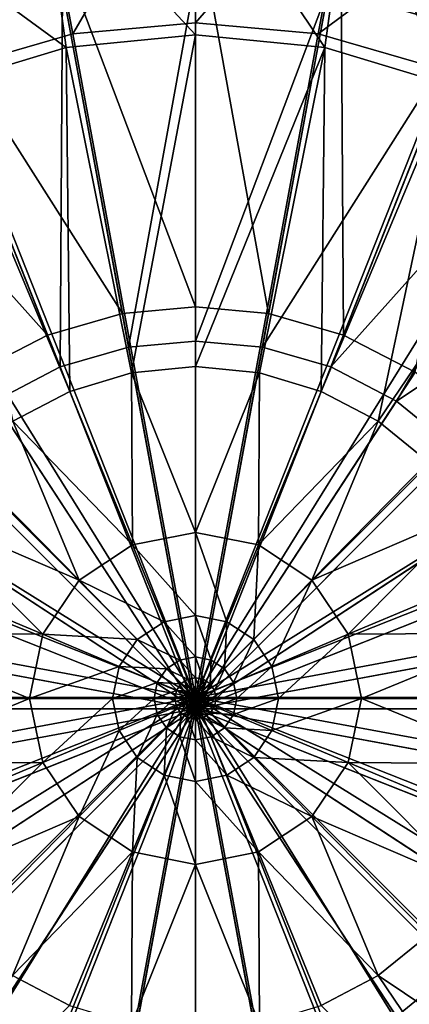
# Model space of a CAD drawing. Header units: metres. Extents: x -904 to 0, y -908 to 0.
# Tile 15 of 154: x -465 to -436, y -792 to -719. Entities that reach past the tile are written whole.
import ezdxf

# ---------------------------------------------------------------- set-up
doc = ezdxf.new("R2010")
doc.units = ezdxf.units.M

msp = doc.modelspace()

# ---------------------------------------------------------------- linework, layer by layer
at = {"layer": 'None012314'}
for points in [[(-452.002167, -711.028198, 111.452499), (-462.738312, -712.013245, 111.452499), (-452.002167, -740.375977, 115.948647)], [(-441.265991, -712.013245, 111.452499), (-452.002167, -711.028198, 111.452499), (-446.606567, -740.871033, 115.948647)], [(-452.002167, -711.028198, 111.452499), (-452.002167, -740.375977, 115.948647), (-446.606567, -740.871033, 115.948647)], [(-462.738312, -712.013245, 111.452499), (-473.719238, -715.170471, 111.452499), (-457.397736, -740.871033, 115.948647)], [(-462.738312, -712.013245, 111.452499), (-457.397736, -740.871033, 115.948647), (-452.002167, -740.375977, 115.948647)], [(-441.265991, -712.013245, 111.452499), (-446.606567, -740.871033, 115.948647), (-441.087372, -742.457947, 115.948647)], [(-430.285065, -715.170471, 111.452499), (-441.265991, -712.013245, 111.452499), (-441.087372, -742.457947, 115.948647)], [(-473.719238, -715.170471, 111.452499), (-483.130402, -719.90802, 111.452499), (-462.916931, -742.457947, 115.948647)], [(-473.719238, -715.170471, 111.452499), (-462.916931, -742.457947, 115.948647), (-457.397736, -740.871033, 115.948647)], [(-430.285065, -715.170471, 111.452499), (-441.087372, -742.457947, 115.948647), (-435.776215, -745.209412, 115.948647)], [(-461.828461, -716.929688, 109.382034), (-452.002167, -716.028137, 109.382034), (-456.936768, -743.362122, 113.182106)], [(-452.002167, -716.028137, 109.382034), (-452.002167, -742.909363, 113.182106), (-456.936768, -743.362122, 113.182106)], [(-452.002167, -716.028137, 109.382034), (-442.175842, -716.929688, 109.382034), (-452.002167, -742.909363, 113.182106)], [(-471.878845, -719.819397, 109.382034), (-461.828461, -716.929688, 109.382034), (-461.984436, -744.813416, 113.182106)], [(-471.878845, -719.819397, 109.382034), (-468.689087, -718.671082, 101.509148), (-461.828461, -716.929688, 109.382034)], [(-461.828461, -716.929688, 109.382034), (-456.936768, -743.362122, 113.182106), (-461.984436, -744.813416, 113.182106)], [(-442.175842, -716.929688, 109.382034), (-447.067535, -743.362122, 113.182106), (-452.002167, -742.909363, 113.182106)], [(-442.175842, -716.929688, 109.382034), (-432.125488, -719.819397, 109.382034), (-447.067535, -743.362122, 113.182106)], [(-435.315247, -718.671082, 101.509148), (-432.125488, -719.819397, 109.382034), (-442.175842, -716.929688, 109.382034)], [(-471.878845, -719.819397, 109.382034), (-461.984436, -744.813416, 113.182106), (-466.841797, -747.329834, 113.182106)], [(-432.125488, -719.819397, 109.382034), (-442.019897, -744.813416, 113.182106), (-447.067535, -743.362122, 113.182106)], [(-432.125488, -719.819397, 109.382034), (-423.509644, -724.15686, 109.382034), (-442.019897, -744.813416, 113.182106)], [(-483.130402, -719.90802, 111.452499), (-468.228088, -745.209412, 115.948647), (-462.916931, -742.457947, 115.948647)], [(-423.509644, -724.15686, 109.382034), (-437.162506, -747.329834, 113.182106), (-442.019897, -744.813416, 113.182106)], [(-423.509644, -724.15686, 109.382034), (-413.81839, -731.84436, 109.382034), (-437.162506, -747.329834, 113.182106)], [(-413.81839, -731.84436, 109.382034), (-432.826294, -750.852295, 113.182106), (-437.162506, -747.329834, 113.182106)], [(-457.397736, -740.871033, 115.948647), (-462.916931, -742.457947, 115.948647), (-452.002167, -770.028137, 117.452507)], [(-452.002167, -740.375977, 115.948647), (-457.397736, -740.871033, 115.948647), (-452.002167, -770.028137, 117.452507)], [(-446.606567, -740.871033, 115.948647), (-452.002167, -740.375977, 115.948647), (-452.002167, -770.028137, 117.452507)], [(-441.087372, -742.457947, 115.948647), (-446.606567, -740.871033, 115.948647), (-452.002167, -770.028137, 117.452507)], [(-462.916931, -742.457947, 115.948647), (-468.228088, -745.209412, 115.948647), (-452.002167, -770.028137, 117.452507)], [(-456.936768, -743.362122, 113.182106), (-452.002167, -742.909363, 113.182106), (-452.002167, -770.028137, 114.452507)], [(-435.776215, -745.209412, 115.948647), (-441.087372, -742.457947, 115.948647), (-452.002167, -770.028137, 117.452507)], [(-452.002167, -742.909363, 113.182106), (-447.067535, -743.362122, 113.182106), (-452.002167, -770.028137, 114.452507)], [(-461.984436, -744.813416, 113.182106), (-456.936768, -743.362122, 113.182106), (-452.002167, -770.028137, 114.452507)], [(-447.067535, -743.362122, 113.182106), (-442.019897, -744.813416, 113.182106), (-452.002167, -770.028137, 114.452507)], [(-468.228088, -745.209412, 115.948647), (-472.96936, -749.060913, 115.948647), (-452.002167, -770.028137, 117.452507)], [(-466.841797, -747.329834, 113.182106), (-461.984436, -744.813416, 113.182106), (-452.002167, -770.028137, 114.452507)], [(-442.019897, -744.813416, 113.182106), (-437.162506, -747.329834, 113.182106), (-452.002167, -770.028137, 114.452507)], [(-431.034943, -749.060913, 115.948647), (-435.776215, -745.209412, 115.948647), (-452.002167, -770.028137, 117.452507)], [(-471.178009, -750.852295, 113.182106), (-466.841797, -747.329834, 113.182106), (-452.002167, -770.028137, 114.452507)], [(-437.162506, -747.329834, 113.182106), (-432.826294, -750.852295, 113.182106), (-452.002167, -770.028137, 114.452507)], [(-472.96936, -749.060913, 115.948647), (-476.820862, -753.802185, 115.948647), (-452.002167, -770.028137, 117.452507)], [(-427.183472, -753.802185, 115.948647), (-431.034943, -749.060913, 115.948647), (-452.002167, -770.028137, 117.452507)], [(-474.700439, -755.188477, 113.182106), (-471.178009, -750.852295, 113.182106), (-452.002167, -770.028137, 114.452507)], [(-432.826294, -750.852295, 113.182106), (-429.303864, -755.188477, 113.182106), (-452.002167, -770.028137, 114.452507)], [(-476.820862, -753.802185, 115.948647), (-479.572357, -759.113342, 115.948647), (-452.002167, -770.028137, 117.452507)], [(-424.431946, -759.113342, 115.948647), (-427.183472, -753.802185, 115.948647), (-452.002167, -770.028137, 117.452507)], [(-477.216858, -760.045837, 113.182106), (-474.700439, -755.188477, 113.182106), (-452.002167, -770.028137, 114.452507)], [(-429.303864, -755.188477, 113.182106), (-426.787445, -760.045837, 113.182106), (-452.002167, -770.028137, 114.452507)], [(-479.572357, -759.113342, 115.948647), (-481.159241, -764.632568, 115.948647), (-452.002167, -770.028137, 117.452507)], [(-422.845062, -764.632568, 115.948647), (-424.431946, -759.113342, 115.948647), (-452.002167, -770.028137, 117.452507)], [(-478.668182, -765.093506, 113.182106), (-477.216858, -760.045837, 113.182106), (-452.002167, -770.028137, 114.452507)], [(-426.787445, -760.045837, 113.182106), (-425.336121, -765.093506, 113.182106), (-452.002167, -770.028137, 114.452507)], [(-481.159241, -764.632568, 115.948647), (-481.654266, -770.028137, 115.948647), (-452.002167, -770.028137, 117.452507)], [(-422.350037, -770.028137, 115.948647), (-422.845062, -764.632568, 115.948647), (-452.002167, -770.028137, 117.452507)], [(-479.120911, -770.028137, 113.182106), (-478.668182, -765.093506, 113.182106), (-452.002167, -770.028137, 114.452507)], [(-425.336121, -765.093506, 113.182106), (-424.883392, -770.028137, 113.182106), (-452.002167, -770.028137, 114.452507)], [(-479.572357, -780.942932, 115.948647), (-452.002167, -770.028137, 117.452507), (-481.654266, -770.028137, 115.948647)], [(-479.572357, -780.942932, 115.948647), (-476.820862, -786.254089, 115.948647), (-452.002167, -770.028137, 117.452507)], [(-478.668182, -774.962769, 113.182106), (-479.120911, -770.028137, 113.182106), (-452.002167, -770.028137, 114.452507)], [(-477.216858, -780.010376, 113.182106), (-478.668182, -774.962769, 113.182106), (-452.002167, -770.028137, 114.452507)], [(-474.700439, -784.867798, 113.182106), (-477.216858, -780.010376, 113.182106), (-452.002167, -770.028137, 114.452507)], [(-476.820862, -786.254089, 115.948647), (-472.96936, -790.995361, 115.948647), (-452.002167, -770.028137, 117.452507)], [(-471.178009, -789.203979, 113.182106), (-474.700439, -784.867798, 113.182106), (-452.002167, -770.028137, 114.452507)], [(-472.96936, -790.995361, 115.948647), (-468.228088, -794.846802, 115.948647), (-452.002167, -770.028137, 117.452507)], [(-466.841797, -792.72644, 113.182106), (-471.178009, -789.203979, 113.182106), (-452.002167, -770.028137, 114.452507)], [(-468.228088, -794.846802, 115.948647), (-462.916931, -797.598328, 115.948647), (-452.002167, -770.028137, 117.452507)], [(-461.984436, -795.242859, 113.182106), (-466.841797, -792.72644, 113.182106), (-452.002167, -770.028137, 114.452507)], [(-462.916931, -797.598328, 115.948647), (-457.397736, -799.185242, 115.948647), (-452.002167, -770.028137, 117.452507)], [(-456.936768, -796.694153, 113.182106), (-461.984436, -795.242859, 113.182106), (-452.002167, -770.028137, 114.452507)], [(-457.397736, -799.185242, 115.948647), (-452.002167, -799.680237, 115.948647), (-452.002167, -770.028137, 117.452507)], [(-452.002167, -797.146912, 113.182106), (-456.936768, -796.694153, 113.182106), (-452.002167, -770.028137, 114.452507)], [(-422.845062, -775.423706, 115.948647), (-422.350037, -770.028137, 115.948647), (-452.002167, -770.028137, 117.452507)], [(-452.002167, -799.680237, 115.948647), (-446.606567, -799.185242, 115.948647), (-452.002167, -770.028137, 117.452507)], [(-446.606567, -799.185242, 115.948647), (-441.087372, -797.598328, 115.948647), (-452.002167, -770.028137, 117.452507)], [(-441.087372, -797.598328, 115.948647), (-435.776215, -794.846802, 115.948647), (-452.002167, -770.028137, 117.452507)], [(-435.776215, -794.846802, 115.948647), (-431.034943, -790.995361, 115.948647), (-452.002167, -770.028137, 117.452507)], [(-431.034943, -790.995361, 115.948647), (-427.183472, -786.254089, 115.948647), (-452.002167, -770.028137, 117.452507)], [(-427.183472, -786.254089, 115.948647), (-424.431946, -780.942932, 115.948647), (-452.002167, -770.028137, 117.452507)], [(-452.002167, -770.028137, 117.452507), (-424.431946, -780.942932, 115.948647), (-422.845062, -775.423706, 115.948647)], [(-424.883392, -770.028137, 113.182106), (-425.336121, -774.962769, 113.182106), (-452.002167, -770.028137, 114.452507)], [(-425.336121, -774.962769, 113.182106), (-426.787445, -780.010376, 113.182106), (-452.002167, -770.028137, 114.452507)], [(-426.787445, -780.010376, 113.182106), (-429.303864, -784.867798, 113.182106), (-452.002167, -770.028137, 114.452507)], [(-429.303864, -784.867798, 113.182106), (-432.826294, -789.203979, 113.182106), (-452.002167, -770.028137, 114.452507)], [(-432.826294, -789.203979, 113.182106), (-437.162506, -792.72644, 113.182106), (-452.002167, -770.028137, 114.452507)], [(-437.162506, -792.72644, 113.182106), (-442.019897, -795.242859, 113.182106), (-452.002167, -770.028137, 114.452507)], [(-442.019897, -795.242859, 113.182106), (-447.067535, -796.694153, 113.182106), (-452.002167, -770.028137, 114.452507)], [(-447.067535, -796.694153, 113.182106), (-452.002167, -797.146912, 113.182106), (-452.002167, -770.028137, 114.452507)], [(-423.509644, -815.899414, 109.382042), (-437.162506, -792.72644, 113.182106), (-432.826294, -789.203979, 113.182106)]]:
    msp.add_3dface(points, dxfattribs=at)
at = {"layer": 'None012346'}
for points in [[(-463.775513, -705.821716, 100.031197), (-452.00235, -704.741882, 100.059471), (-461.062958, -720.249146, 91.044128)], [(-452.00235, -704.741882, 100.059471), (-452.00235, -719.418091, 91.065895), (-461.062958, -720.249146, 91.044128)], [(-452.00235, -719.418091, 91.065895), (-452.00235, -704.741882, 100.059471), (-440.229187, -705.821716, 100.031197)], [(-475.817078, -709.282715, 99.940567), (-463.775513, -705.821716, 100.031197), (-470.33017, -722.91272, 90.97438)], [(-463.775513, -705.821716, 100.031197), (-461.062958, -720.249146, 91.044128), (-470.33017, -722.91272, 90.97438)], [(-442.941711, -720.249146, 91.044128), (-452.00235, -719.418091, 91.065895), (-440.229187, -705.821716, 100.031197)], [(-442.941711, -720.249146, 91.044128), (-440.229187, -705.821716, 100.031197), (-428.187592, -709.282715, 99.940567)], [(-452.00235, -720.300842, 94.043419), (-452.00235, -707.030823, 102.175316), (-463.369202, -708.073364, 102.148018)], [(-440.635468, -708.073364, 102.148018), (-452.00235, -707.030823, 102.175316), (-442.453613, -721.240173, 94.018822)], [(-452.00235, -707.030823, 102.175316), (-452.00235, -720.300842, 94.043419), (-442.453613, -721.240173, 94.018822)], [(-461.551056, -721.240173, 94.018822), (-463.369202, -708.073364, 102.148018), (-474.995239, -711.414917, 102.060509)], [(-461.551056, -721.240173, 94.018822), (-452.00235, -720.300842, 94.043419), (-463.369202, -708.073364, 102.148018)], [(-440.635468, -708.073364, 102.148018), (-442.453613, -721.240173, 94.018822), (-433.262878, -724.025513, 93.945885)], [(-429.00943, -711.414917, 102.060509), (-440.635468, -708.073364, 102.148018), (-433.262878, -724.025513, 93.945885)], [(-433.6745, -722.91272, 90.97438), (-442.941711, -720.249146, 91.044128), (-428.187592, -709.282715, 99.940567)], [(-470.741791, -724.025513, 93.945885), (-461.551056, -721.240173, 94.018822), (-474.995239, -711.414917, 102.060509)], [(-461.062958, -720.249146, 91.044128), (-452.00235, -719.418091, 91.065895), (-452.00235, -769.192566, 89.738754)], [(-452.00235, -719.418091, 91.065895), (-442.941711, -720.249146, 91.044128), (-452.00235, -769.192566, 89.738754)], [(-470.33017, -722.91272, 90.97438), (-461.062958, -720.249146, 91.044128), (-452.00235, -769.192566, 89.738754)], [(-461.551056, -721.240173, 94.018822), (-456.721466, -745.251282, 93.378387), (-452.00235, -720.300842, 94.043419)], [(-456.721466, -745.251282, 93.378387), (-452.00235, -744.786621, 93.390556), (-452.00235, -720.300842, 94.043419)], [(-442.941711, -720.249146, 91.044128), (-433.6745, -722.91272, 90.97438), (-452.00235, -769.192566, 89.738754)], [(-442.453613, -721.240173, 94.018822), (-452.00235, -720.300842, 94.043419), (-452.00235, -744.786621, 93.390556)], [(-470.741791, -724.025513, 93.945885), (-461.286285, -746.613892, 93.342705), (-461.551056, -721.240173, 94.018822)], [(-461.286285, -746.613892, 93.342705), (-456.721466, -745.251282, 93.378387), (-461.551056, -721.240173, 94.018822)], [(-442.453613, -721.240173, 94.018822), (-452.00235, -744.786621, 93.390556), (-447.283203, -745.251282, 93.378387)], [(-442.718384, -746.613892, 93.342705), (-442.453613, -721.240173, 94.018822), (-447.283203, -745.251282, 93.378387)], [(-433.262878, -724.025513, 93.945885), (-442.453613, -721.240173, 94.018822), (-442.718384, -746.613892, 93.342705)], [(-478.276703, -726.912109, 90.869652), (-470.33017, -722.91272, 90.97438), (-452.00235, -769.192566, 89.738754)], [(-433.6745, -722.91272, 90.97438), (-425.727966, -726.912109, 90.869652), (-452.00235, -769.192566, 89.738754)], [(-465.492737, -748.823547, 93.284843), (-461.286285, -746.613892, 93.342705), (-470.741791, -724.025513, 93.945885)], [(-438.511932, -748.823547, 93.284843), (-433.262878, -724.025513, 93.945885), (-442.718384, -746.613892, 93.342705)], [(-424.792358, -728.549866, 93.827415), (-433.262878, -724.025513, 93.945885), (-438.511932, -748.823547, 93.284843)], [(-487.210724, -733.996887, 90.684135), (-478.276703, -726.912109, 90.869652), (-452.00235, -769.192566, 89.738754)], [(-425.727966, -726.912109, 90.869652), (-416.793945, -733.996887, 90.684135), (-452.00235, -769.192566, 89.738754)], [(-434.816559, -751.824097, 93.206276), (-424.792358, -728.549866, 93.827415), (-438.511932, -748.823547, 93.284843)], [(-494.297943, -742.927856, 90.450272), (-487.210724, -733.996887, 90.684135), (-452.00235, -769.192566, 89.738754)], [(-416.793945, -733.996887, 90.684135), (-409.706726, -742.927856, 90.450272), (-452.00235, -769.192566, 89.738754)], [(-498.298676, -750.871643, 90.242249), (-494.297943, -742.927856, 90.450272), (-452.00235, -769.192566, 89.738754)], [(-409.706726, -742.927856, 90.450272), (-405.705994, -750.871643, 90.242249), (-452.00235, -769.192566, 89.738754)], [(-461.286285, -746.613892, 93.342705), (-456.644043, -757.943176, 93.040199), (-456.721466, -745.251282, 93.378387)], [(-452.00235, -757.029541, 93.064125), (-452.00235, -744.786621, 93.390556), (-456.721466, -745.251282, 93.378387)], [(-456.644043, -757.943176, 93.040199), (-452.00235, -757.029541, 93.064125), (-456.721466, -745.251282, 93.378387)], [(-447.283203, -745.251282, 93.378387), (-452.00235, -744.786621, 93.390556), (-452.00235, -757.029541, 93.064125)], [(-447.283203, -745.251282, 93.378387), (-452.00235, -757.029541, 93.064125), (-447.360626, -757.943176, 93.040199)], [(-442.718384, -746.613892, 93.342705), (-447.283203, -745.251282, 93.378387), (-447.360626, -757.943176, 93.040199)], [(-456.644043, -757.943176, 93.040199), (-461.286285, -746.613892, 93.342705), (-465.492737, -748.823547, 93.284843)], [(-442.718384, -746.613892, 93.342705), (-447.360626, -757.943176, 93.040199), (-438.511932, -748.823547, 93.284843)], [(-465.492737, -748.823547, 93.284843), (-469.18811, -751.824097, 93.206276), (-460.594727, -760.548096, 92.971985)], [(-460.594727, -760.548096, 92.971985), (-456.644043, -757.943176, 93.040199), (-465.492737, -748.823547, 93.284843)], [(-447.360626, -757.943176, 93.040199), (-443.409943, -760.548096, 92.971985), (-438.511932, -748.823547, 93.284843)], [(-438.511932, -748.823547, 93.284843), (-443.409943, -760.548096, 92.971985), (-434.816559, -751.824097, 93.206276)], [(-500.963196, -760.135681, 89.999664), (-498.298676, -750.871643, 90.242249), (-452.00235, -769.192566, 89.738754)], [(-405.705994, -750.871643, 90.242249), (-403.041473, -760.135681, 89.999664), (-452.00235, -769.192566, 89.738754)], [(-469.18811, -751.824097, 93.206276), (-472.238434, -755.539246, 93.108986), (-460.594727, -760.548096, 92.971985)], [(-434.816559, -751.824097, 93.206276), (-443.409943, -760.548096, 92.971985), (-431.766235, -755.539246, 93.108986)], [(-463.269592, -764.539917, 92.867455), (-472.238434, -755.539246, 93.108986), (-474.538147, -759.808167, 92.9972)], [(-460.594727, -760.548096, 92.971985), (-472.238434, -755.539246, 93.108986), (-463.269592, -764.539917, 92.867455)], [(-443.409943, -760.548096, 92.971985), (-440.735077, -764.539917, 92.867455), (-431.766235, -755.539246, 93.108986)], [(-431.766235, -755.539246, 93.108986), (-440.735077, -764.539917, 92.867455), (-429.466522, -759.808167, 92.9972)], [(-452.00235, -763.151062, 92.900902), (-452.00235, -757.029541, 93.064125), (-456.644043, -757.943176, 93.040199)], [(-449.681763, -763.607788, 92.888947), (-452.00235, -757.029541, 93.064125), (-452.00235, -763.151062, 92.900902)], [(-447.360626, -757.943176, 93.040199), (-452.00235, -757.029541, 93.064125), (-449.681763, -763.607788, 92.888947)], [(-454.322937, -763.607788, 92.888947), (-456.644043, -757.943176, 93.040199), (-460.594727, -760.548096, 92.971985)], [(-454.322937, -763.607788, 92.888947), (-452.00235, -763.151062, 92.900902), (-456.644043, -757.943176, 93.040199)], [(-447.360626, -757.943176, 93.040199), (-449.681763, -763.607788, 92.888947), (-447.706635, -764.910095, 92.854843)], [(-443.409943, -760.548096, 92.971985), (-447.360626, -757.943176, 93.040199), (-447.706635, -764.910095, 92.854843)], [(-475.989716, -764.44635, 92.875748), (-463.269592, -764.539917, 92.867455), (-474.538147, -759.808167, 92.9972)], [(-440.735077, -764.539917, 92.867455), (-428.014954, -764.44635, 92.875748), (-429.466522, -759.808167, 92.9972)], [(-501.794525, -769.193176, 89.762482), (-500.963196, -760.135681, 89.999664), (-452.00235, -769.192566, 89.738754)], [(-403.041473, -760.135681, 89.999664), (-402.210175, -769.193176, 89.762482), (-452.00235, -769.192566, 89.738754)], [(-460.594727, -760.548096, 92.971985), (-463.269592, -764.539917, 92.867455), (-456.298035, -764.910095, 92.854843)], [(-456.298035, -764.910095, 92.854843), (-454.322937, -763.607788, 92.888947), (-460.594727, -760.548096, 92.971985)], [(-443.409943, -760.548096, 92.971985), (-447.706635, -764.910095, 92.854843), (-446.369385, -766.905762, 92.802582)], [(-440.735077, -764.539917, 92.867455), (-443.409943, -760.548096, 92.971985), (-446.369385, -766.905762, 92.802582)], [(-452.00235, -766.211792, 92.819298), (-452.00235, -763.151062, 92.900902), (-454.322937, -763.607788, 92.888947)], [(-450.842316, -766.440125, 92.813316), (-449.681763, -763.607788, 92.888947), (-452.00235, -763.151062, 92.900902)], [(-452.00235, -763.151062, 92.900902), (-452.00235, -766.211792, 92.819298), (-450.842316, -766.440125, 92.813316)], [(-453.162354, -766.440125, 92.813316), (-454.322937, -763.607788, 92.888947), (-456.298035, -764.910095, 92.854843)], [(-453.162354, -766.440125, 92.813316), (-452.00235, -766.211792, 92.819298), (-454.322937, -763.607788, 92.888947)], [(-449.855011, -767.091125, 92.796272), (-449.681763, -763.607788, 92.888947), (-450.842316, -766.440125, 92.813316)], [(-449.681763, -763.607788, 92.888947), (-449.855011, -767.091125, 92.796272), (-447.706635, -764.910095, 92.854843)], [(-476.495544, -769.269226, 92.749458), (-464.24823, -769.270142, 92.743591), (-475.989716, -764.44635, 92.875748)], [(-464.24823, -769.270142, 92.743591), (-463.269592, -764.539917, 92.867455), (-475.989716, -764.44635, 92.875748)], [(-457.635315, -766.905762, 92.802582), (-463.269592, -764.539917, 92.867455), (-464.24823, -769.270142, 92.743591)], [(-456.298035, -764.910095, 92.854843), (-463.269592, -764.539917, 92.867455), (-457.635315, -766.905762, 92.802582)], [(-440.735077, -764.539917, 92.867455), (-446.369385, -766.905762, 92.802582), (-445.880096, -769.27063, 92.740662)], [(-439.756439, -769.270142, 92.743591), (-440.735077, -764.539917, 92.867455), (-445.880096, -769.27063, 92.740662)], [(-428.014954, -764.44635, 92.875748), (-440.735077, -764.539917, 92.867455), (-439.756439, -769.270142, 92.743591)], [(-427.509125, -769.269226, 92.749458), (-428.014954, -764.44635, 92.875748), (-439.756439, -769.270142, 92.743591)], [(-454.149689, -767.091125, 92.796272), (-456.298035, -764.910095, 92.854843), (-457.635315, -766.905762, 92.802582)], [(-454.149689, -767.091125, 92.796272), (-453.162354, -766.440125, 92.813316), (-456.298035, -764.910095, 92.854843)], [(-447.706635, -764.910095, 92.854843), (-449.855011, -767.091125, 92.796272), (-449.186523, -768.088745, 92.770149)], [(-447.706635, -764.910095, 92.854843), (-449.186523, -768.088745, 92.770149), (-446.369385, -766.905762, 92.802582)], [(-452.00235, -767.742188, 92.778496), (-452.00235, -766.211792, 92.819298), (-453.162354, -766.440125, 92.813316)], [(-452.00235, -766.211792, 92.819298), (-451.422607, -767.856262, 92.775505), (-450.842316, -766.440125, 92.813316)], [(-452.00235, -766.211792, 92.819298), (-452.00235, -767.742188, 92.778496), (-451.422607, -767.856262, 92.775505)], [(-464.24823, -769.270142, 92.743591), (-458.124573, -769.27063, 92.740662), (-457.635315, -766.905762, 92.802582)], [(-458.124573, -769.27063, 92.740662), (-454.818176, -768.088745, 92.770149), (-457.635315, -766.905762, 92.802582)], [(-457.635315, -766.905762, 92.802582), (-454.818176, -768.088745, 92.770149), (-454.149689, -767.091125, 92.796272)], [(-452.582092, -767.856262, 92.775505), (-453.162354, -766.440125, 92.813316), (-454.149689, -767.091125, 92.796272)], [(-452.582092, -767.856262, 92.775505), (-452.00235, -767.742188, 92.778496), (-453.162354, -766.440125, 92.813316)], [(-450.842316, -766.440125, 92.813316), (-451.422607, -767.856262, 92.775505), (-450.929169, -768.181641, 92.766983)], [(-450.929169, -768.181641, 92.766983), (-449.855011, -767.091125, 92.796272), (-450.842316, -766.440125, 92.813316)], [(-446.369385, -766.905762, 92.802582), (-449.186523, -768.088745, 92.770149), (-448.941956, -769.270874, 92.739189)], [(-445.880096, -769.27063, 92.740662), (-446.369385, -766.905762, 92.802582), (-448.941956, -769.270874, 92.739189)], [(-454.818176, -768.088745, 92.770149), (-453.0755, -768.181641, 92.766983), (-454.149689, -767.091125, 92.796272)], [(-453.0755, -768.181641, 92.766983), (-452.582092, -767.856262, 92.775505), (-454.149689, -767.091125, 92.796272)], [(-452.00235, -768.507385, 92.758087), (-452.00235, -767.742188, 92.778496), (-452.582092, -767.856262, 92.775505)], [(-452.00235, -767.742188, 92.778496), (-451.712738, -768.564331, 92.756599), (-451.422607, -767.856262, 92.775505)], [(-452.00235, -767.742188, 92.778496), (-452.00235, -768.507385, 92.758087), (-451.712738, -768.564331, 92.756599)], [(-450.595093, -768.680176, 92.753929), (-449.855011, -767.091125, 92.796272), (-450.929169, -768.181641, 92.766983)], [(-449.855011, -767.091125, 92.796272), (-450.595093, -768.680176, 92.753929), (-449.186523, -768.088745, 92.770149)], [(-458.124573, -769.27063, 92.740662), (-455.062744, -769.270874, 92.739189), (-454.818176, -768.088745, 92.770149)], [(-455.062744, -769.270874, 92.739189), (-453.409607, -768.680176, 92.753929), (-454.818176, -768.088745, 92.770149)], [(-454.818176, -768.088745, 92.770149), (-453.409607, -768.680176, 92.753929), (-453.0755, -768.181641, 92.766983)], [(-453.409607, -768.680176, 92.753929), (-452.538422, -768.726868, 92.752342), (-453.0755, -768.181641, 92.766983)], [(-452.291931, -768.564331, 92.756599), (-452.582092, -767.856262, 92.775505), (-453.0755, -768.181641, 92.766983)], [(-452.538422, -768.726868, 92.752342), (-452.291931, -768.564331, 92.756599), (-453.0755, -768.181641, 92.766983)], [(-452.291931, -768.564331, 92.756599), (-452.00235, -768.507385, 92.758087), (-452.582092, -767.856262, 92.775505)], [(-452.00235, -768.889954, 92.747887), (-452.00235, -768.507385, 92.758087), (-452.291931, -768.564331, 92.756599)], [(-452.00235, -768.507385, 92.758087), (-451.857819, -768.918396, 92.747147), (-451.712738, -768.564331, 92.756599)], [(-452.00235, -768.507385, 92.758087), (-452.00235, -768.889954, 92.747887), (-451.857819, -768.918396, 92.747147)], [(-451.422607, -767.856262, 92.775505), (-451.712738, -768.564331, 92.756599), (-451.466248, -768.726868, 92.752342)], [(-451.422607, -767.856262, 92.775505), (-451.466248, -768.726868, 92.752342), (-450.929169, -768.181641, 92.766983)], [(-450.929169, -768.181641, 92.766983), (-451.466248, -768.726868, 92.752342), (-451.299377, -768.975952, 92.745819)], [(-451.299377, -768.975952, 92.745819), (-450.595093, -768.680176, 92.753929), (-450.929169, -768.181641, 92.766983)], [(-449.186523, -768.088745, 92.770149), (-450.595093, -768.680176, 92.753929), (-450.47287, -769.270996, 92.738457)], [(-449.186523, -768.088745, 92.770149), (-450.47287, -769.270996, 92.738457), (-448.941956, -769.270874, 92.739189)], [(-500.963196, -778.250732, 89.525307), (-501.794525, -769.193176, 89.762482), (-452.00235, -769.192566, 89.738754)], [(-498.298676, -787.514771, 89.282715), (-500.963196, -778.250732, 89.525307), (-452.00235, -769.192566, 89.738754)], [(-494.297943, -795.458557, 89.074699), (-498.298676, -787.514771, 89.282715), (-452.00235, -769.192566, 89.738754)], [(-487.210724, -804.389526, 88.840836), (-494.297943, -795.458557, 89.074699), (-452.00235, -769.192566, 89.738754)], [(-478.276703, -811.474304, 88.655312), (-487.210724, -804.389526, 88.840836), (-452.00235, -769.192566, 89.738754)], [(-470.33017, -815.473694, 88.550591), (-478.276703, -811.474304, 88.655312), (-452.00235, -769.192566, 89.738754)], [(-461.062958, -818.137268, 88.480843), (-470.33017, -815.473694, 88.550591), (-452.00235, -769.192566, 89.738754)], [(-452.00235, -818.968323, 88.459076), (-461.062958, -818.137268, 88.480843), (-452.00235, -769.192566, 89.738754)], [(-455.062744, -769.270874, 92.739189), (-453.53183, -769.270996, 92.738457), (-453.409607, -768.680176, 92.753929)], [(-453.53183, -769.270996, 92.738457), (-452.705322, -768.975952, 92.745819), (-453.409607, -768.680176, 92.753929)], [(-453.53183, -769.270996, 92.738457), (-452.766357, -769.271057, 92.738091), (-452.705322, -768.975952, 92.745819)], [(-453.409607, -768.680176, 92.753929), (-452.705322, -768.975952, 92.745819), (-452.538422, -768.726868, 92.752342)], [(-452.766357, -769.271057, 92.738091), (-452.35318, -769.123779, 92.741768), (-452.705322, -768.975952, 92.745819)], [(-452.766357, -769.271057, 92.738091), (-452.383636, -769.271057, 92.737907), (-452.35318, -769.123779, 92.741768)], [(-452.705322, -768.975952, 92.745819), (-452.269867, -768.999512, 92.745018), (-452.538422, -768.726868, 92.752342)], [(-452.705322, -768.975952, 92.745819), (-452.35318, -769.123779, 92.741768), (-452.269867, -768.999512, 92.745018)], [(-452.146881, -768.918396, 92.747147), (-452.291931, -768.564331, 92.756599), (-452.538422, -768.726868, 92.752342)], [(-452.269867, -768.999512, 92.745018), (-452.146881, -768.918396, 92.747147), (-452.538422, -768.726868, 92.752342)], [(-452.383636, -769.271057, 92.737907), (-452.177094, -769.197754, 92.739738), (-452.35318, -769.123779, 92.741768)], [(-452.383636, -769.271057, 92.737907), (-452.192261, -769.271118, 92.737816), (-452.177094, -769.197754, 92.739738)], [(-452.35318, -769.123779, 92.741768), (-452.13562, -769.135803, 92.741356), (-452.269867, -768.999512, 92.745018)], [(-452.35318, -769.123779, 92.741768), (-452.177094, -769.197754, 92.739738), (-452.13562, -769.135803, 92.741356)], [(-452.146881, -768.918396, 92.747147), (-452.00235, -768.889954, 92.747887), (-452.291931, -768.564331, 92.756599)], [(-452.074341, -769.095398, 92.742416), (-452.146881, -768.918396, 92.747147), (-452.269867, -768.999512, 92.745018)], [(-452.13562, -769.135803, 92.741356), (-452.074341, -769.095398, 92.742416), (-452.269867, -768.999512, 92.745018)], [(-452.192261, -769.271118, 92.737816), (-452.08905, -769.23468, 92.738724), (-452.177094, -769.197754, 92.739738)], [(-452.08905, -769.23468, 92.738724), (-452.192261, -769.271118, 92.737816), (-452.177124, -769.344482, 92.735893)], [(-452.13562, -769.406372, 92.734276), (-452.08905, -769.23468, 92.738724), (-452.177124, -769.344482, 92.735893)], [(-452.177094, -769.197754, 92.739738), (-452.068481, -769.203979, 92.739532), (-452.13562, -769.135803, 92.741356)], [(-452.177094, -769.197754, 92.739738), (-452.08905, -769.23468, 92.738724), (-452.068481, -769.203979, 92.739532)], [(-452.00235, -769.081238, 92.74279), (-452.00235, -768.889954, 92.747887), (-452.146881, -768.918396, 92.747147)], [(-452.074341, -769.095398, 92.742416), (-452.00235, -769.081238, 92.74279), (-452.146881, -768.918396, 92.747147)], [(-452.038055, -769.183899, 92.740051), (-452.074341, -769.095398, 92.742416), (-452.13562, -769.135803, 92.741356)], [(-452.068481, -769.203979, 92.739532), (-452.038055, -769.183899, 92.740051), (-452.13562, -769.135803, 92.741356)], [(-452.074371, -769.446777, 92.733215), (-452.08905, -769.23468, 92.738724), (-452.13562, -769.406372, 92.734276)], [(-452.08905, -769.23468, 92.738724), (-452.00235, -769.269653, 92.737762), (-452.068481, -769.203979, 92.739532)], [(-452.074371, -769.446777, 92.733215), (-452.00235, -769.460999, 92.732841), (-452.08905, -769.23468, 92.738724)], [(-452.00235, -769.460999, 92.732841), (-452.00235, -769.269653, 92.737762), (-452.08905, -769.23468, 92.738724)], [(-452.00235, -769.269653, 92.737762), (-452.00235, -769.081238, 92.74279), (-452.074341, -769.095398, 92.742416)], [(-452.038055, -769.183899, 92.740051), (-452.00235, -769.269653, 92.737762), (-452.074341, -769.095398, 92.742416)], [(-452.00235, -769.269653, 92.737762), (-452.038055, -769.183899, 92.740051), (-452.068481, -769.203979, 92.739532)], [(-452.00235, -768.889954, 92.747887), (-451.930359, -769.095398, 92.742416), (-451.857819, -768.918396, 92.747147)], [(-452.00235, -768.889954, 92.747887), (-452.00235, -769.081238, 92.74279), (-451.930359, -769.095398, 92.742416)], [(-452.00235, -769.081238, 92.74279), (-451.915619, -769.307495, 92.736816), (-451.930359, -769.095398, 92.742416)], [(-452.00235, -769.081238, 92.74279), (-452.00235, -769.269653, 92.737762), (-451.915619, -769.307495, 92.736816)], [(-402.210175, -769.193176, 89.762482), (-403.041473, -778.250732, 89.525307), (-452.00235, -769.192566, 89.738754)], [(-403.041473, -778.250732, 89.525307), (-405.705994, -787.514771, 89.282715), (-452.00235, -769.192566, 89.738754)], [(-405.705994, -787.514771, 89.282715), (-409.706726, -795.458557, 89.074699), (-452.00235, -769.192566, 89.738754)], [(-409.706726, -795.458557, 89.074699), (-416.793945, -804.389526, 88.840836), (-452.00235, -769.192566, 89.738754)], [(-416.793945, -804.389526, 88.840836), (-425.727966, -811.474304, 88.655312), (-452.00235, -769.192566, 89.738754)], [(-425.727966, -811.474304, 88.655312), (-433.6745, -815.473694, 88.550591), (-452.00235, -769.192566, 89.738754)], [(-433.6745, -815.473694, 88.550591), (-442.941711, -818.137268, 88.480843), (-452.00235, -769.192566, 89.738754)], [(-442.941711, -818.137268, 88.480843), (-452.00235, -818.968323, 88.459076), (-452.00235, -769.192566, 89.738754)], [(-451.857819, -768.918396, 92.747147), (-451.930359, -769.095398, 92.742416), (-451.86908, -769.135803, 92.741356)], [(-451.930359, -769.095398, 92.742416), (-451.915619, -769.307495, 92.736816), (-451.86908, -769.135803, 92.741356)], [(-451.86908, -769.135803, 92.741356), (-451.915619, -769.307495, 92.736816), (-451.827576, -769.197754, 92.739738)], [(-451.827576, -769.197754, 92.739738), (-451.915619, -769.307495, 92.736816), (-451.812408, -769.271118, 92.737816)], [(-451.857819, -768.918396, 92.747147), (-451.86908, -769.135803, 92.741356), (-451.734802, -768.999512, 92.745018)], [(-451.734802, -768.999512, 92.745018), (-451.86908, -769.135803, 92.741356), (-451.827576, -769.197754, 92.739738)], [(-451.712738, -768.564331, 92.756599), (-451.857819, -768.918396, 92.747147), (-451.734802, -768.999512, 92.745018)], [(-451.734802, -768.999512, 92.745018), (-451.827576, -769.197754, 92.739738), (-451.65152, -769.123779, 92.741768)], [(-451.65152, -769.123779, 92.741768), (-451.827576, -769.197754, 92.739738), (-451.812408, -769.271118, 92.737816)], [(-451.65152, -769.123779, 92.741768), (-451.812408, -769.271118, 92.737816), (-451.621033, -769.271057, 92.737907)], [(-451.712738, -768.564331, 92.756599), (-451.734802, -768.999512, 92.745018), (-451.466248, -768.726868, 92.752342)], [(-451.466248, -768.726868, 92.752342), (-451.734802, -768.999512, 92.745018), (-451.65152, -769.123779, 92.741768)], [(-451.466248, -768.726868, 92.752342), (-451.65152, -769.123779, 92.741768), (-451.299377, -768.975952, 92.745819)], [(-451.299377, -768.975952, 92.745819), (-451.65152, -769.123779, 92.741768), (-451.621033, -769.271057, 92.737907)], [(-451.621033, -769.271057, 92.737907), (-451.238312, -769.271057, 92.738091), (-451.299377, -768.975952, 92.745819)], [(-451.238312, -769.271057, 92.738091), (-450.595093, -768.680176, 92.753929), (-451.299377, -768.975952, 92.745819)], [(-450.595093, -768.680176, 92.753929), (-451.238312, -769.271057, 92.738091), (-450.47287, -769.270996, 92.738457)], [(-464.24823, -769.270142, 92.743591), (-476.495544, -769.269226, 92.749458), (-475.990601, -774.092102, 92.623169)], [(-463.270447, -774.000549, 92.61972), (-464.24823, -769.270142, 92.743591), (-475.990601, -774.092102, 92.623169)], [(-458.124573, -769.27063, 92.740662), (-464.24823, -769.270142, 92.743591), (-463.270447, -774.000549, 92.61972)], [(-457.635742, -771.635559, 92.678734), (-458.124573, -769.27063, 92.740662), (-463.270447, -774.000549, 92.61972)], [(-455.062744, -769.270874, 92.739189), (-458.124573, -769.27063, 92.740662), (-457.635742, -771.635559, 92.678734)], [(-454.81839, -770.453064, 92.708237), (-455.062744, -769.270874, 92.739189), (-457.635742, -771.635559, 92.678734)], [(-453.53183, -769.270996, 92.738457), (-455.062744, -769.270874, 92.739189), (-454.81839, -770.453064, 92.708237)], [(-453.409698, -769.861816, 92.722984), (-453.53183, -769.270996, 92.738457), (-454.81839, -770.453064, 92.708237)], [(-453.409698, -769.861816, 92.722984), (-454.81839, -770.453064, 92.708237), (-454.150085, -771.450806, 92.682106)], [(-453.409698, -769.861816, 92.722984), (-454.150085, -771.450806, 92.682106), (-453.075714, -770.360413, 92.70993)], [(-452.766357, -769.271057, 92.738091), (-453.53183, -769.270996, 92.738457), (-453.409698, -769.861816, 92.722984)], [(-452.705353, -769.566162, 92.730362), (-452.766357, -769.271057, 92.738091), (-453.409698, -769.861816, 92.722984)], [(-452.705353, -769.566162, 92.730362), (-453.409698, -769.861816, 92.722984), (-453.075714, -770.360413, 92.70993)], [(-452.705353, -769.566162, 92.730362), (-453.075714, -770.360413, 92.70993), (-452.538513, -769.815247, 92.723839)], [(-453.075714, -770.360413, 92.70993), (-452.582336, -770.685852, 92.701408), (-452.538513, -769.815247, 92.723839)], [(-452.383636, -769.271057, 92.737907), (-452.766357, -769.271057, 92.738091), (-452.705353, -769.566162, 92.730362)], [(-452.35318, -769.418396, 92.734055), (-452.383636, -769.271057, 92.737907), (-452.705353, -769.566162, 92.730362)], [(-452.35318, -769.418396, 92.734055), (-452.705353, -769.566162, 92.730362), (-452.538513, -769.815247, 92.723839)], [(-452.582336, -770.685852, 92.701408), (-452.292053, -769.977844, 92.719582), (-452.538513, -769.815247, 92.723839)], [(-452.582336, -770.685852, 92.701408), (-452.00235, -770.80011, 92.698418), (-452.292053, -769.977844, 92.719582)], [(-452.35318, -769.418396, 92.734055), (-452.538513, -769.815247, 92.723839), (-452.269928, -769.542664, 92.730797)], [(-452.538513, -769.815247, 92.723839), (-452.292053, -769.977844, 92.719582), (-452.269928, -769.542664, 92.730797)], [(-452.192261, -769.271118, 92.737816), (-452.383636, -769.271057, 92.737907), (-452.35318, -769.418396, 92.734055)], [(-452.177124, -769.344482, 92.735893), (-452.192261, -769.271118, 92.737816), (-452.35318, -769.418396, 92.734055)], [(-452.177124, -769.344482, 92.735893), (-452.35318, -769.418396, 92.734055), (-452.269928, -769.542664, 92.730797)], [(-452.292053, -769.977844, 92.719582), (-452.146942, -769.62384, 92.728676), (-452.269928, -769.542664, 92.730797)], [(-452.292053, -769.977844, 92.719582), (-452.00235, -770.034912, 92.718094), (-452.146942, -769.62384, 92.728676)], [(-452.00235, -770.80011, 92.698418), (-452.00235, -770.034912, 92.718094), (-452.292053, -769.977844, 92.719582)], [(-452.269928, -769.542664, 92.730797), (-452.13562, -769.406372, 92.734276), (-452.177124, -769.344482, 92.735893)], [(-452.269928, -769.542664, 92.730797), (-452.146942, -769.62384, 92.728676), (-452.13562, -769.406372, 92.734276)], [(-452.146942, -769.62384, 92.728676), (-452.074371, -769.446777, 92.733215), (-452.13562, -769.406372, 92.734276)], [(-452.146942, -769.62384, 92.728676), (-452.00235, -769.652283, 92.727928), (-452.074371, -769.446777, 92.733215)], [(-452.00235, -770.034912, 92.718094), (-452.00235, -769.652283, 92.727928), (-452.146942, -769.62384, 92.728676)], [(-452.00235, -769.652283, 92.727928), (-452.00235, -769.460999, 92.732841), (-452.074371, -769.446777, 92.733215)], [(-452.00235, -769.460999, 92.732841), (-451.930328, -769.446777, 92.733215), (-452.00235, -769.269653, 92.737762)], [(-451.930328, -769.446777, 92.733215), (-451.966614, -769.358276, 92.735489), (-452.00235, -769.269653, 92.737762)], [(-452.00235, -769.269653, 92.737762), (-451.966614, -769.358276, 92.735489), (-451.936188, -769.338257, 92.736015)], [(-451.915619, -769.307495, 92.736816), (-452.00235, -769.269653, 92.737762), (-451.936188, -769.338257, 92.736015)], [(-451.857758, -769.62384, 92.728676), (-451.930328, -769.446777, 92.733215), (-452.00235, -769.460999, 92.732841)], [(-452.00235, -769.652283, 92.727928), (-451.857758, -769.62384, 92.728676), (-452.00235, -769.460999, 92.732841)], [(-451.712616, -769.977844, 92.719582), (-451.857758, -769.62384, 92.728676), (-452.00235, -769.652283, 92.727928)], [(-452.00235, -770.034912, 92.718094), (-451.712616, -769.977844, 92.719582), (-452.00235, -769.652283, 92.727928)], [(-451.422333, -770.685852, 92.701408), (-451.712616, -769.977844, 92.719582), (-452.00235, -770.034912, 92.718094)], [(-451.966614, -769.358276, 92.735489), (-451.869049, -769.406372, 92.734276), (-451.936188, -769.338257, 92.736015)], [(-451.869049, -769.406372, 92.734276), (-451.966614, -769.358276, 92.735489), (-451.930328, -769.446777, 92.733215)], [(-451.827576, -769.344482, 92.735893), (-451.915619, -769.307495, 92.736816), (-451.936188, -769.338257, 92.736015)], [(-451.936188, -769.338257, 92.736015), (-451.869049, -769.406372, 92.734276), (-451.827576, -769.344482, 92.735893)], [(-451.734741, -769.542664, 92.730797), (-451.869049, -769.406372, 92.734276), (-451.930328, -769.446777, 92.733215)], [(-451.734741, -769.542664, 92.730797), (-451.930328, -769.446777, 92.733215), (-451.857758, -769.62384, 92.728676)], [(-451.812408, -769.271118, 92.737816), (-451.915619, -769.307495, 92.736816), (-451.827576, -769.344482, 92.735893)], [(-451.869049, -769.406372, 92.734276), (-451.651489, -769.418396, 92.734055), (-451.827576, -769.344482, 92.735893)], [(-451.651489, -769.418396, 92.734055), (-451.869049, -769.406372, 92.734276), (-451.734741, -769.542664, 92.730797)], [(-451.466156, -769.815247, 92.723839), (-451.734741, -769.542664, 92.730797), (-451.857758, -769.62384, 92.728676)], [(-451.466156, -769.815247, 92.723839), (-451.857758, -769.62384, 92.728676), (-451.712616, -769.977844, 92.719582)], [(-451.827576, -769.344482, 92.735893), (-451.651489, -769.418396, 92.734055), (-451.621033, -769.271057, 92.737907)], [(-451.621033, -769.271057, 92.737907), (-451.812408, -769.271118, 92.737816), (-451.827576, -769.344482, 92.735893)], [(-451.299316, -769.566162, 92.730362), (-451.651489, -769.418396, 92.734055), (-451.734741, -769.542664, 92.730797)], [(-451.299316, -769.566162, 92.730362), (-451.734741, -769.542664, 92.730797), (-451.466156, -769.815247, 92.723839)], [(-450.928986, -770.360413, 92.70993), (-451.466156, -769.815247, 92.723839), (-451.712616, -769.977844, 92.719582)], [(-450.928986, -770.360413, 92.70993), (-451.712616, -769.977844, 92.719582), (-451.422333, -770.685852, 92.701408)], [(-451.651489, -769.418396, 92.734055), (-451.238312, -769.271057, 92.738091), (-451.621033, -769.271057, 92.737907)], [(-451.238312, -769.271057, 92.738091), (-451.651489, -769.418396, 92.734055), (-451.299316, -769.566162, 92.730362)], [(-450.594971, -769.861816, 92.722984), (-451.299316, -769.566162, 92.730362), (-451.466156, -769.815247, 92.723839)], [(-450.594971, -769.861816, 92.722984), (-451.466156, -769.815247, 92.723839), (-450.928986, -770.360413, 92.70993)], [(-450.47287, -769.270996, 92.738457), (-451.238312, -769.271057, 92.738091), (-451.299316, -769.566162, 92.730362)], [(-450.47287, -769.270996, 92.738457), (-451.299316, -769.566162, 92.730362), (-450.594971, -769.861816, 92.722984)], [(-449.18631, -770.453064, 92.708237), (-450.594971, -769.861816, 92.722984), (-450.928986, -770.360413, 92.70993)], [(-448.941956, -769.270874, 92.739189), (-450.47287, -769.270996, 92.738457), (-450.594971, -769.861816, 92.722984)], [(-448.941956, -769.270874, 92.739189), (-450.594971, -769.861816, 92.722984), (-449.18631, -770.453064, 92.708237)], [(-445.880096, -769.27063, 92.740662), (-449.18631, -770.453064, 92.708237), (-446.368958, -771.635559, 92.678734)], [(-445.880096, -769.27063, 92.740662), (-448.941956, -769.270874, 92.739189), (-449.18631, -770.453064, 92.708237)], [(-439.756439, -769.270142, 92.743591), (-445.880096, -769.27063, 92.740662), (-446.368958, -771.635559, 92.678734)], [(-440.734222, -774.000549, 92.61972), (-439.756439, -769.270142, 92.743591), (-446.368958, -771.635559, 92.678734)], [(-439.756439, -769.270142, 92.743591), (-440.734222, -774.000549, 92.61972), (-428.014099, -774.092102, 92.623169)], [(-427.509125, -769.269226, 92.749458), (-439.756439, -769.270142, 92.743591), (-428.014099, -774.092102, 92.623169)], [(-454.81839, -770.453064, 92.708237), (-457.635742, -771.635559, 92.678734), (-456.298828, -773.63147, 92.626465)], [(-454.81839, -770.453064, 92.708237), (-456.298828, -773.63147, 92.626465), (-454.150085, -771.450806, 92.682106)], [(-454.150085, -771.450806, 92.682106), (-453.162872, -772.10199, 92.665054), (-453.075714, -770.360413, 92.70993)], [(-453.162872, -772.10199, 92.665054), (-452.582336, -770.685852, 92.701408), (-453.075714, -770.360413, 92.70993)], [(-453.162872, -772.10199, 92.665054), (-452.00235, -772.330505, 92.659073), (-452.582336, -770.685852, 92.701408)], [(-452.00235, -772.330505, 92.659073), (-452.00235, -770.80011, 92.698418), (-452.582336, -770.685852, 92.701408)], [(-452.00235, -770.80011, 92.698418), (-451.422333, -770.685852, 92.701408), (-452.00235, -770.034912, 92.718094)], [(-450.841797, -772.10199, 92.665054), (-451.422333, -770.685852, 92.701408), (-452.00235, -770.80011, 92.698418)], [(-449.854614, -771.450806, 92.682106), (-450.928986, -770.360413, 92.70993), (-451.422333, -770.685852, 92.701408)], [(-449.854614, -771.450806, 92.682106), (-451.422333, -770.685852, 92.701408), (-450.841797, -772.10199, 92.665054)], [(-449.18631, -770.453064, 92.708237), (-450.928986, -770.360413, 92.70993), (-449.854614, -771.450806, 92.682106)], [(-446.368958, -771.635559, 92.678734), (-449.18631, -770.453064, 92.708237), (-449.854614, -771.450806, 92.682106)], [(-452.00235, -772.330505, 92.659073), (-450.841797, -772.10199, 92.665054), (-452.00235, -770.80011, 92.698418)], [(-463.270447, -774.000549, 92.61972), (-460.596313, -777.992859, 92.515182), (-457.635742, -771.635559, 92.678734)], [(-457.635742, -771.635559, 92.678734), (-460.596313, -777.992859, 92.515182), (-456.298828, -773.63147, 92.626465)], [(-456.298828, -773.63147, 92.626465), (-454.323944, -774.934143, 92.592354), (-454.150085, -771.450806, 92.682106)], [(-454.323944, -774.934143, 92.592354), (-453.162872, -772.10199, 92.665054), (-454.150085, -771.450806, 92.682106)], [(-454.323944, -774.934143, 92.592354), (-452.00235, -775.391296, 92.580383), (-453.162872, -772.10199, 92.665054)], [(-452.00235, -775.391296, 92.580383), (-452.00235, -772.330505, 92.659073), (-453.162872, -772.10199, 92.665054)], [(-449.680725, -774.934143, 92.592354), (-450.841797, -772.10199, 92.665054), (-452.00235, -772.330505, 92.659073)], [(-447.705872, -773.63147, 92.626465), (-449.854614, -771.450806, 92.682106), (-450.841797, -772.10199, 92.665054)], [(-450.841797, -772.10199, 92.665054), (-449.680725, -774.934143, 92.592354), (-447.705872, -773.63147, 92.626465)], [(-446.368958, -771.635559, 92.678734), (-449.854614, -771.450806, 92.682106), (-447.705872, -773.63147, 92.626465)], [(-440.734222, -774.000549, 92.61972), (-446.368958, -771.635559, 92.678734), (-447.705872, -773.63147, 92.626465)], [(-452.00235, -775.391296, 92.580383), (-449.680725, -774.934143, 92.592354), (-452.00235, -772.330505, 92.659073)], [(-463.270447, -774.000549, 92.61972), (-475.990601, -774.092102, 92.623169), (-474.539886, -778.730591, 92.501701)], [(-472.240936, -782.999939, 92.389908), (-463.270447, -774.000549, 92.61972), (-474.539886, -778.730591, 92.501701)], [(-460.596313, -777.992859, 92.515182), (-463.270447, -774.000549, 92.61972), (-472.240936, -782.999939, 92.389908)], [(-460.596313, -777.992859, 92.515182), (-456.646088, -780.598511, 92.446945), (-456.298828, -773.63147, 92.626465)], [(-456.646088, -780.598511, 92.446945), (-454.323944, -774.934143, 92.592354), (-456.298828, -773.63147, 92.626465)], [(-449.680725, -774.934143, 92.592354), (-443.408386, -777.992859, 92.515182), (-447.705872, -773.63147, 92.626465)], [(-447.705872, -773.63147, 92.626465), (-443.408386, -777.992859, 92.515182), (-440.734222, -774.000549, 92.61972)], [(-443.408386, -777.992859, 92.515182), (-431.763763, -782.999939, 92.389908), (-440.734222, -774.000549, 92.61972)], [(-428.014099, -774.092102, 92.623169), (-440.734222, -774.000549, 92.61972), (-429.464813, -778.730591, 92.501701)], [(-440.734222, -774.000549, 92.61972), (-431.763763, -782.999939, 92.389908), (-429.464813, -778.730591, 92.501701)], [(-456.646088, -780.598511, 92.446945), (-452.00235, -781.512939, 92.423004), (-454.323944, -774.934143, 92.592354)], [(-452.00235, -781.512939, 92.423004), (-452.00235, -775.391296, 92.580383), (-454.323944, -774.934143, 92.592354)], [(-447.358582, -780.598511, 92.446945), (-449.680725, -774.934143, 92.592354), (-452.00235, -775.391296, 92.580383)], [(-447.358582, -780.598511, 92.446945), (-443.408386, -777.992859, 92.515182), (-449.680725, -774.934143, 92.592354)], [(-452.00235, -781.512939, 92.423004), (-447.358582, -780.598511, 92.446945), (-452.00235, -775.391296, 92.580383)], [(-469.191284, -786.715637, 92.29261), (-460.596313, -777.992859, 92.515182), (-472.240936, -782.999939, 92.389908)], [(-469.191284, -786.715637, 92.29261), (-465.49646, -789.716858, 92.21402), (-460.596313, -777.992859, 92.515182)], [(-465.49646, -789.716858, 92.21402), (-456.646088, -780.598511, 92.446945), (-460.596313, -777.992859, 92.515182)], [(-447.358582, -780.598511, 92.446945), (-438.50824, -789.716858, 92.21402), (-443.408386, -777.992859, 92.515182)], [(-438.50824, -789.716858, 92.21402), (-434.813385, -786.715637, 92.29261), (-443.408386, -777.992859, 92.515182)], [(-443.408386, -777.992859, 92.515182), (-434.813385, -786.715637, 92.29261), (-431.763763, -782.999939, 92.389908)], [(-456.646088, -780.598511, 92.446945), (-465.49646, -789.716858, 92.21402), (-461.290405, -791.927246, 92.156136)], [(-456.72583, -793.29071, 92.12043), (-456.646088, -780.598511, 92.446945), (-461.290405, -791.927246, 92.156136)], [(-452.00235, -781.512939, 92.423004), (-456.646088, -780.598511, 92.446945), (-456.72583, -793.29071, 92.12043)], [(-447.278839, -793.29071, 92.12043), (-447.358582, -780.598511, 92.446945), (-452.00235, -781.512939, 92.423004)], [(-447.278839, -793.29071, 92.12043), (-442.714264, -791.927246, 92.156136), (-447.358582, -780.598511, 92.446945)], [(-442.714264, -791.927246, 92.156136), (-438.50824, -789.716858, 92.21402), (-447.358582, -780.598511, 92.446945)], [(-452.00235, -793.756226, 92.108246), (-452.00235, -781.512939, 92.423004), (-456.72583, -793.29071, 92.12043)], [(-452.00235, -793.756226, 92.108246), (-447.278839, -793.29071, 92.12043), (-452.00235, -781.512939, 92.423004)], [(-417.361237, -803.897766, 91.854362), (-434.813385, -786.715637, 92.29261), (-438.50824, -789.716858, 92.21402)], [(-461.290405, -791.927246, 92.156136), (-465.49646, -789.716858, 92.21402), (-479.219849, -809.988586, 91.694862)], [(-424.784821, -809.988586, 91.694862), (-438.50824, -789.716858, 92.21402), (-442.714264, -791.927246, 92.156136)], [(-424.784821, -809.988586, 91.694862), (-417.361237, -803.897766, 91.854362), (-438.50824, -789.716858, 92.21402)]]:
    msp.add_3dface(points, dxfattribs=at)

doc.saveas('drawing.dxf')
